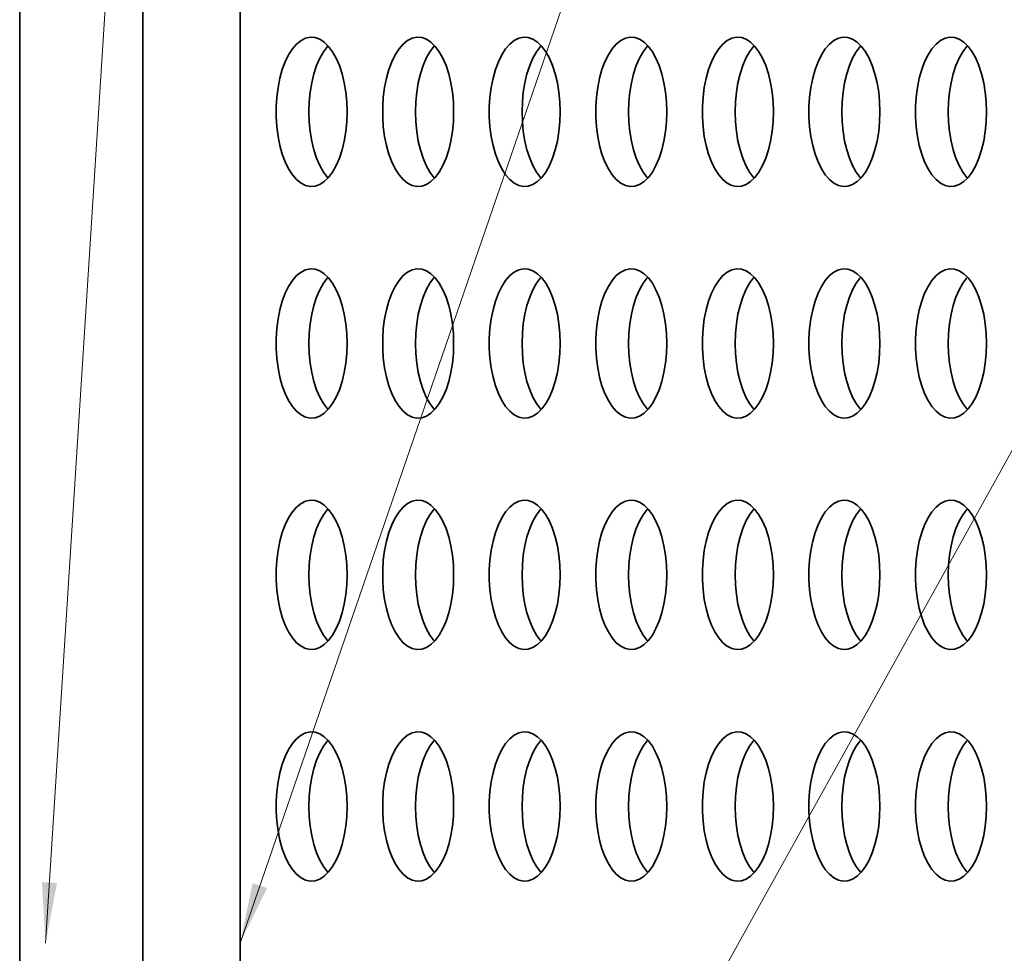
# Model space of a CAD drawing. Header units: millimetres. Extents: x -14862 to 14862, y -10512 to 10512.
# Tile 152 of 199: x 1169 to 1433, y 7586 to 7836. Entities that reach past the tile are written whole.
import ezdxf

# ---------------------------------------------------------------- set-up
doc = ezdxf.new("R2010")
doc.units = ezdxf.units.MM
doc.header["$LTSCALE"] = 4
doc.layers.add('几何体', color=7, linetype='Continuous', lineweight=35)
doc.layers.add('注释', color=3, linetype='Continuous', lineweight=18)

# ---------------------------------------------------------------- blocks, each defined once
blk = doc.blocks.new('*X122')
at = {"layer": '注释', "linetype": 'Continuous'}
blk.add_hatch(color=0, dxfattribs=at).paths.add_polyline_path([(-77.2, -1208.61), (-78.2, -1192.2), (-74.13, -1192.46)], flags=0)
at = {"layer": '注释', "color": 0, "linetype": 'Continuous'}
blk.add_line((-77.2, -1208.61), (0, 0), dxfattribs=at)
blk = doc.blocks.new('*X123')
at = {"layer": '注释', "linetype": 'Continuous'}
blk.add_hatch(color=0, dxfattribs=at).paths.add_polyline_path([(-415.69, -1208.61), (-412.31, -1192.51), (-408.45, -1193.84)], flags=0)
at = {"layer": '注释', "color": 0, "linetype": 'Continuous'}
blk.add_line((-415.69, -1208.61), (0, 0), dxfattribs=at)
blk = doc.blocks.new('*X124')
at = {"layer": '注释', "color": 0, "linetype": 'Continuous'}
blk.add_line((-842.85, -1519.14), (0, 0), dxfattribs=at)

msp = doc.modelspace()

# ---------------------------------------------------------------- linework, layer by layer
at = {"layer": '几何体'}
for p, q in [((1169.211, 7201.898), (1169.211, 7976.298)), ((1202.15, 7201.898), (1202.15, 7976.298)), ((1228.212, 7976.298), (1228.212, 7201.898))]:
    msp.add_line(p, q, dxfattribs=at)
for points in [[(1256.796, 7809.077), (1256.881, 7811.743), (1256.796, 7814.409), (1256.543, 7817.027), (1256.126, 7819.551), (1255.553, 7821.935), (1254.834, 7824.138), (1253.981, 7826.119), (1253.011, 7827.844), (1251.94, 7829.282), (1250.787, 7830.407), (1249.573, 7831.198), (1248.321, 7831.643), (1247.05, 7831.732), (1245.786, 7831.464), (1244.55, 7830.845), (1243.364, 7829.885), (1242.25, 7828.601), (1241.227, 7827.016), (1240.313, 7825.159), (1239.526, 7823.062), (1238.878, 7820.763), (1238.382, 7818.303), (1238.047, 7815.727), (1237.877, 7813.079), (1237.877, 7810.407), (1238.047, 7807.759), (1238.382, 7805.183), (1238.878, 7802.723), (1239.526, 7800.424), (1240.313, 7798.327), (1241.227, 7796.47), (1242.25, 7794.885), (1243.364, 7793.601), (1244.55, 7792.641), (1245.786, 7792.022), (1247.05, 7791.754), (1248.321, 7791.843), (1249.573, 7792.288), (1250.787, 7793.079), (1251.94, 7794.204), (1253.011, 7795.642), (1253.981, 7797.367), (1254.834, 7799.348), (1255.553, 7801.551), (1256.126, 7803.935), (1256.543, 7806.459), (1256.796, 7809.077)], [(1285.333, 7809.077), (1285.418, 7811.743), (1285.333, 7814.409), (1285.08, 7817.027), (1284.663, 7819.551), (1284.09, 7821.935), (1283.371, 7824.138), (1282.518, 7826.119), (1281.548, 7827.844), (1280.477, 7829.282), (1279.324, 7830.407), (1278.111, 7831.198), (1276.858, 7831.643), (1275.588, 7831.732), (1274.323, 7831.464), (1273.087, 7830.845), (1271.901, 7829.885), (1270.787, 7828.601), (1269.764, 7827.016), (1268.851, 7825.159), (1268.063, 7823.062), (1267.415, 7820.763), (1266.919, 7818.303), (1266.584, 7815.727), (1266.414, 7813.079), (1266.414, 7810.407), (1266.584, 7807.759), (1266.919, 7805.183), (1267.415, 7802.723), (1268.063, 7800.424), (1268.851, 7798.327), (1269.764, 7796.47), (1270.787, 7794.885), (1271.901, 7793.601), (1273.087, 7792.641), (1274.323, 7792.022), (1275.588, 7791.754), (1276.858, 7791.843), (1278.111, 7792.288), (1279.324, 7793.079), (1280.477, 7794.204), (1281.548, 7795.642), (1282.518, 7797.367), (1283.371, 7799.348), (1284.09, 7801.551), (1284.663, 7803.935), (1285.08, 7806.459), (1285.333, 7809.077)], [(1313.87, 7809.077), (1313.955, 7811.743), (1313.87, 7814.409), (1313.617, 7817.027), (1313.2, 7819.551), (1312.627, 7821.935), (1311.908, 7824.138), (1311.055, 7826.119), (1310.085, 7827.844), (1309.014, 7829.282), (1307.861, 7830.407), (1306.648, 7831.198), (1305.395, 7831.643), (1304.125, 7831.732), (1302.86, 7831.464), (1301.624, 7830.845), (1300.439, 7829.885), (1299.324, 7828.601), (1298.301, 7827.016), (1297.388, 7825.159), (1296.6, 7823.062), (1295.953, 7820.763), (1295.457, 7818.303), (1295.121, 7815.727), (1294.951, 7813.079), (1294.951, 7810.407), (1295.121, 7807.759), (1295.457, 7805.183), (1295.953, 7802.723), (1296.6, 7800.424), (1297.388, 7798.327), (1298.301, 7796.47), (1299.324, 7794.885), (1300.439, 7793.601), (1301.624, 7792.641), (1302.86, 7792.022), (1304.125, 7791.754), (1305.395, 7791.843), (1306.648, 7792.288), (1307.861, 7793.079), (1309.014, 7794.204), (1310.085, 7795.642), (1311.055, 7797.367), (1311.908, 7799.348), (1312.627, 7801.551), (1313.2, 7803.935), (1313.617, 7806.459), (1313.87, 7809.077)], [(1342.407, 7809.077), (1342.492, 7811.743), (1342.407, 7814.409), (1342.154, 7817.027), (1341.737, 7819.551), (1341.164, 7821.935), (1340.445, 7824.138), (1339.593, 7826.119), (1338.622, 7827.844), (1337.551, 7829.282), (1336.399, 7830.407), (1335.185, 7831.198), (1333.932, 7831.643), (1332.662, 7831.732), (1331.397, 7831.464), (1330.161, 7830.845), (1328.976, 7829.885), (1327.861, 7828.601), (1326.838, 7827.016), (1325.925, 7825.159), (1325.137, 7823.062), (1324.49, 7820.763), (1323.994, 7818.303), (1323.658, 7815.727), (1323.488, 7813.079), (1323.488, 7810.407), (1323.658, 7807.759), (1323.994, 7805.183), (1324.49, 7802.723), (1325.137, 7800.424), (1325.925, 7798.327), (1326.838, 7796.47), (1327.861, 7794.885), (1328.976, 7793.601), (1330.161, 7792.641), (1331.397, 7792.022), (1332.662, 7791.754), (1333.932, 7791.843), (1335.185, 7792.288), (1336.399, 7793.079), (1337.551, 7794.204), (1338.622, 7795.642), (1339.593, 7797.367), (1340.445, 7799.348), (1341.164, 7801.551), (1341.737, 7803.935), (1342.154, 7806.459), (1342.407, 7809.077)], [(1370.944, 7809.077), (1371.029, 7811.743), (1370.944, 7814.409), (1370.691, 7817.027), (1370.274, 7819.551), (1369.701, 7821.935), (1368.982, 7824.138), (1368.13, 7826.119), (1367.159, 7827.844), (1366.088, 7829.282), (1364.936, 7830.407), (1363.722, 7831.198), (1362.469, 7831.643), (1361.199, 7831.732), (1359.935, 7831.464), (1358.699, 7830.845), (1357.513, 7829.885), (1356.398, 7828.601), (1355.375, 7827.016), (1354.462, 7825.159), (1353.674, 7823.062), (1353.027, 7820.763), (1352.531, 7818.303), (1352.195, 7815.727), (1352.026, 7813.079), (1352.026, 7810.407), (1352.195, 7807.759), (1352.531, 7805.183), (1353.027, 7802.723), (1353.674, 7800.424), (1354.462, 7798.327), (1355.375, 7796.47), (1356.398, 7794.885), (1357.513, 7793.601), (1358.699, 7792.641), (1359.935, 7792.022), (1361.199, 7791.754), (1362.469, 7791.843), (1363.722, 7792.288), (1364.936, 7793.079), (1366.088, 7794.204), (1367.159, 7795.642), (1368.13, 7797.367), (1368.982, 7799.348), (1369.701, 7801.551), (1370.274, 7803.935), (1370.691, 7806.459), (1370.944, 7809.077)], [(1399.481, 7809.077), (1399.566, 7811.743), (1399.481, 7814.409), (1399.228, 7817.027), (1398.811, 7819.551), (1398.238, 7821.935), (1397.519, 7824.138), (1396.667, 7826.119), (1395.696, 7827.844), (1394.625, 7829.282), (1393.473, 7830.407), (1392.259, 7831.198), (1391.006, 7831.643), (1389.736, 7831.732), (1388.472, 7831.464), (1387.236, 7830.845), (1386.05, 7829.885), (1384.935, 7828.601), (1383.913, 7827.016), (1382.999, 7825.159), (1382.211, 7823.062), (1381.564, 7820.763), (1381.068, 7818.303), (1380.732, 7815.727), (1380.563, 7813.079), (1380.563, 7810.407), (1380.732, 7807.759), (1381.068, 7805.183), (1381.564, 7802.723), (1382.211, 7800.424), (1382.999, 7798.327), (1383.913, 7796.47), (1384.935, 7794.885), (1386.05, 7793.601), (1387.236, 7792.641), (1388.472, 7792.022), (1389.736, 7791.754), (1391.006, 7791.843), (1392.259, 7792.288), (1393.473, 7793.079), (1394.625, 7794.204), (1395.696, 7795.642), (1396.667, 7797.367), (1397.519, 7799.348), (1398.238, 7801.551), (1398.811, 7803.935), (1399.228, 7806.459), (1399.481, 7809.077)], [(1428.019, 7809.077), (1428.103, 7811.743), (1428.019, 7814.409), (1427.765, 7817.027), (1427.349, 7819.551), (1426.775, 7821.935), (1426.056, 7824.138), (1425.204, 7826.119), (1424.233, 7827.844), (1423.162, 7829.282), (1422.01, 7830.407), (1420.796, 7831.198), (1419.543, 7831.643), (1418.273, 7831.732), (1417.009, 7831.464), (1415.773, 7830.845), (1414.587, 7829.885), (1413.473, 7828.601), (1412.45, 7827.016), (1411.536, 7825.159), (1410.749, 7823.062), (1410.101, 7820.763), (1409.605, 7818.303), (1409.269, 7815.727), (1409.1, 7813.079), (1409.1, 7810.407), (1409.269, 7807.759), (1409.605, 7805.183), (1410.101, 7802.723), (1410.749, 7800.424), (1411.536, 7798.327), (1412.45, 7796.47), (1413.473, 7794.885), (1414.587, 7793.601), (1415.773, 7792.641), (1417.009, 7792.022), (1418.273, 7791.754), (1419.543, 7791.843), (1420.796, 7792.288), (1422.01, 7793.079), (1423.162, 7794.204), (1424.233, 7795.642), (1425.204, 7797.367), (1426.056, 7799.348), (1426.775, 7801.551), (1427.349, 7803.935), (1427.765, 7806.459), (1428.019, 7809.077)], [(1246.653, 7811.743), (1246.737, 7814.409), (1246.991, 7817.027), (1247.407, 7819.551), (1247.981, 7821.935), (1248.7, 7824.138), (1249.552, 7826.119), (1250.522, 7827.844), (1251.594, 7829.282), (1251.767, 7829.477)], [(1275.19, 7811.743), (1275.274, 7814.409), (1275.528, 7817.027), (1275.944, 7819.551), (1276.518, 7821.935), (1277.237, 7824.138), (1278.089, 7826.119), (1279.059, 7827.844), (1280.131, 7829.282), (1280.304, 7829.477)], [(1303.727, 7811.743), (1303.812, 7814.409), (1304.065, 7817.027), (1304.481, 7819.551), (1305.055, 7821.935), (1305.774, 7824.138), (1306.626, 7826.119), (1307.597, 7827.844), (1308.668, 7829.282), (1308.841, 7829.477)], [(1332.264, 7811.743), (1332.349, 7814.409), (1332.602, 7817.027), (1333.019, 7819.551), (1333.592, 7821.935), (1334.311, 7824.138), (1335.163, 7826.119), (1336.134, 7827.844), (1337.205, 7829.282), (1337.378, 7829.477)], [(1360.801, 7811.743), (1360.886, 7814.409), (1361.139, 7817.027), (1361.556, 7819.551), (1362.129, 7821.935), (1362.848, 7824.138), (1363.7, 7826.119), (1364.671, 7827.844), (1365.742, 7829.282), (1365.915, 7829.477)], [(1389.338, 7811.743), (1389.423, 7814.409), (1389.676, 7817.027), (1390.093, 7819.551), (1390.666, 7821.935), (1391.385, 7824.138), (1392.237, 7826.119), (1393.208, 7827.844), (1394.279, 7829.282), (1394.452, 7829.477)], [(1417.875, 7811.743), (1417.96, 7814.409), (1418.213, 7817.027), (1418.63, 7819.551), (1419.203, 7821.935), (1419.922, 7824.138), (1420.775, 7826.119), (1421.745, 7827.844), (1422.816, 7829.282), (1422.989, 7829.477)], [(1251.767, 7794.009), (1251.594, 7794.204), (1250.522, 7795.642), (1249.552, 7797.367), (1248.7, 7799.348), (1247.981, 7801.551), (1247.407, 7803.935), (1246.991, 7806.459), (1246.737, 7809.077), (1246.653, 7811.743)], [(1280.304, 7794.009), (1280.131, 7794.204), (1279.059, 7795.642), (1278.089, 7797.367), (1277.237, 7799.348), (1276.518, 7801.551), (1275.944, 7803.935), (1275.528, 7806.459), (1275.274, 7809.077), (1275.19, 7811.743)], [(1308.841, 7794.009), (1308.668, 7794.204), (1307.597, 7795.642), (1306.626, 7797.367), (1305.774, 7799.348), (1305.055, 7801.551), (1304.481, 7803.935), (1304.065, 7806.459), (1303.812, 7809.077), (1303.727, 7811.743)], [(1337.378, 7794.009), (1337.205, 7794.204), (1336.134, 7795.642), (1335.163, 7797.367), (1334.311, 7799.348), (1333.592, 7801.551), (1333.019, 7803.935), (1332.602, 7806.459), (1332.349, 7809.077), (1332.264, 7811.743)], [(1365.915, 7794.009), (1365.742, 7794.204), (1364.671, 7795.642), (1363.7, 7797.367), (1362.848, 7799.348), (1362.129, 7801.551), (1361.556, 7803.935), (1361.139, 7806.459), (1360.886, 7809.077), (1360.801, 7811.743)], [(1394.452, 7794.009), (1394.279, 7794.204), (1393.208, 7795.642), (1392.237, 7797.367), (1391.385, 7799.348), (1390.666, 7801.551), (1390.093, 7803.935), (1389.676, 7806.459), (1389.423, 7809.077), (1389.338, 7811.743)], [(1422.989, 7794.009), (1422.816, 7794.204), (1421.745, 7795.642), (1420.775, 7797.367), (1419.922, 7799.348), (1419.203, 7801.551), (1418.63, 7803.935), (1418.213, 7806.459), (1417.96, 7809.077), (1417.875, 7811.743)], [(1256.796, 7747.077), (1256.881, 7749.743), (1256.796, 7752.409), (1256.543, 7755.027), (1256.126, 7757.551), (1255.553, 7759.935), (1254.834, 7762.138), (1253.981, 7764.119), (1253.011, 7765.844), (1251.94, 7767.282), (1250.787, 7768.407), (1249.573, 7769.198), (1248.321, 7769.643), (1247.05, 7769.732), (1245.786, 7769.464), (1244.55, 7768.845), (1243.364, 7767.885), (1242.25, 7766.601), (1241.227, 7765.016), (1240.313, 7763.159), (1239.526, 7761.062), (1238.878, 7758.763), (1238.382, 7756.303), (1238.047, 7753.727), (1237.877, 7751.079), (1237.877, 7748.407), (1238.047, 7745.759), (1238.382, 7743.182), (1238.878, 7740.723), (1239.526, 7738.424), (1240.313, 7736.327), (1241.227, 7734.47), (1242.25, 7732.885), (1243.364, 7731.601), (1244.55, 7730.641), (1245.786, 7730.022), (1247.05, 7729.754), (1248.321, 7729.843), (1249.573, 7730.288), (1250.787, 7731.079), (1251.94, 7732.204), (1253.011, 7733.642), (1253.981, 7735.367), (1254.834, 7737.348), (1255.553, 7739.551), (1256.126, 7741.935), (1256.543, 7744.459), (1256.796, 7747.077)], [(1246.653, 7749.743), (1246.737, 7752.409), (1246.991, 7755.027), (1247.407, 7757.551), (1247.981, 7759.935), (1248.7, 7762.138), (1249.552, 7764.119), (1250.522, 7765.844), (1251.594, 7767.282), (1251.767, 7767.477)], [(1285.333, 7747.077), (1285.418, 7749.743), (1285.333, 7752.409), (1285.08, 7755.027), (1284.663, 7757.551), (1284.09, 7759.935), (1283.371, 7762.138), (1282.518, 7764.119), (1281.548, 7765.844), (1280.477, 7767.282), (1279.324, 7768.407), (1278.111, 7769.198), (1276.858, 7769.643), (1275.588, 7769.732), (1274.323, 7769.464), (1273.087, 7768.845), (1271.901, 7767.885), (1270.787, 7766.601), (1269.764, 7765.016), (1268.851, 7763.159), (1268.063, 7761.062), (1267.415, 7758.763), (1266.919, 7756.303), (1266.584, 7753.727), (1266.414, 7751.079), (1266.414, 7748.407), (1266.584, 7745.759), (1266.919, 7743.182), (1267.415, 7740.723), (1268.063, 7738.424), (1268.851, 7736.327), (1269.764, 7734.47), (1270.787, 7732.885), (1271.901, 7731.601), (1273.087, 7730.641), (1274.323, 7730.022), (1275.588, 7729.754), (1276.858, 7729.843), (1278.111, 7730.288), (1279.324, 7731.079), (1280.477, 7732.204), (1281.548, 7733.642), (1282.518, 7735.367), (1283.371, 7737.348), (1284.09, 7739.551), (1284.663, 7741.935), (1285.08, 7744.459), (1285.333, 7747.077)], [(1275.19, 7749.743), (1275.274, 7752.409), (1275.528, 7755.027), (1275.944, 7757.551), (1276.518, 7759.935), (1277.237, 7762.138), (1278.089, 7764.119), (1279.059, 7765.844), (1280.131, 7767.282), (1280.304, 7767.477)], [(1313.87, 7747.077), (1313.955, 7749.743), (1313.87, 7752.409), (1313.617, 7755.027), (1313.2, 7757.551), (1312.627, 7759.935), (1311.908, 7762.138), (1311.055, 7764.119), (1310.085, 7765.844), (1309.014, 7767.282), (1307.861, 7768.407), (1306.648, 7769.198), (1305.395, 7769.643), (1304.125, 7769.732), (1302.86, 7769.464), (1301.624, 7768.845), (1300.439, 7767.885), (1299.324, 7766.601), (1298.301, 7765.016), (1297.388, 7763.159), (1296.6, 7761.062), (1295.953, 7758.763), (1295.457, 7756.303), (1295.121, 7753.727), (1294.951, 7751.079), (1294.951, 7748.407), (1295.121, 7745.759), (1295.457, 7743.182), (1295.953, 7740.723), (1296.6, 7738.424), (1297.388, 7736.327), (1298.301, 7734.47), (1299.324, 7732.885), (1300.439, 7731.601), (1301.624, 7730.641), (1302.86, 7730.022), (1304.125, 7729.754), (1305.395, 7729.843), (1306.648, 7730.288), (1307.861, 7731.079), (1309.014, 7732.204), (1310.085, 7733.642), (1311.055, 7735.367), (1311.908, 7737.348), (1312.627, 7739.551), (1313.2, 7741.935), (1313.617, 7744.459), (1313.87, 7747.077)], [(1303.727, 7749.743), (1303.812, 7752.409), (1304.065, 7755.027), (1304.481, 7757.551), (1305.055, 7759.935), (1305.774, 7762.138), (1306.626, 7764.119), (1307.597, 7765.844), (1308.668, 7767.282), (1308.841, 7767.477)], [(1342.407, 7747.077), (1342.492, 7749.743), (1342.407, 7752.409), (1342.154, 7755.027), (1341.737, 7757.551), (1341.164, 7759.935), (1340.445, 7762.138), (1339.593, 7764.119), (1338.622, 7765.844), (1337.551, 7767.282), (1336.399, 7768.407), (1335.185, 7769.198), (1333.932, 7769.643), (1332.662, 7769.732), (1331.397, 7769.464), (1330.161, 7768.845), (1328.976, 7767.885), (1327.861, 7766.601), (1326.838, 7765.016), (1325.925, 7763.159), (1325.137, 7761.062), (1324.49, 7758.763), (1323.994, 7756.303), (1323.658, 7753.727), (1323.488, 7751.079), (1323.488, 7748.407), (1323.658, 7745.759), (1323.994, 7743.182), (1324.49, 7740.723), (1325.137, 7738.424), (1325.925, 7736.327), (1326.838, 7734.47), (1327.861, 7732.885), (1328.976, 7731.601), (1330.161, 7730.641), (1331.397, 7730.022), (1332.662, 7729.754), (1333.932, 7729.843), (1335.185, 7730.288), (1336.399, 7731.079), (1337.551, 7732.204), (1338.622, 7733.642), (1339.593, 7735.367), (1340.445, 7737.348), (1341.164, 7739.551), (1341.737, 7741.935), (1342.154, 7744.459), (1342.407, 7747.077)], [(1332.264, 7749.743), (1332.349, 7752.409), (1332.602, 7755.027), (1333.019, 7757.551), (1333.592, 7759.935), (1334.311, 7762.138), (1335.163, 7764.119), (1336.134, 7765.844), (1337.205, 7767.282), (1337.378, 7767.477)], [(1370.944, 7747.077), (1371.029, 7749.743), (1370.944, 7752.409), (1370.691, 7755.027), (1370.274, 7757.551), (1369.701, 7759.935), (1368.982, 7762.138), (1368.13, 7764.119), (1367.159, 7765.844), (1366.088, 7767.282), (1364.936, 7768.407), (1363.722, 7769.198), (1362.469, 7769.643), (1361.199, 7769.732), (1359.935, 7769.464), (1358.699, 7768.845), (1357.513, 7767.885), (1356.398, 7766.601), (1355.375, 7765.016), (1354.462, 7763.159), (1353.674, 7761.062), (1353.027, 7758.763), (1352.531, 7756.303), (1352.195, 7753.727), (1352.026, 7751.079), (1352.026, 7748.407), (1352.195, 7745.759), (1352.531, 7743.182), (1353.027, 7740.723), (1353.674, 7738.424), (1354.462, 7736.327), (1355.375, 7734.47), (1356.398, 7732.885), (1357.513, 7731.601), (1358.699, 7730.641), (1359.935, 7730.022), (1361.199, 7729.754), (1362.469, 7729.843), (1363.722, 7730.288), (1364.936, 7731.079), (1366.088, 7732.204), (1367.159, 7733.642), (1368.13, 7735.367), (1368.982, 7737.348), (1369.701, 7739.551), (1370.274, 7741.935), (1370.691, 7744.459), (1370.944, 7747.077)], [(1360.801, 7749.743), (1360.886, 7752.409), (1361.139, 7755.027), (1361.556, 7757.551), (1362.129, 7759.935), (1362.848, 7762.138), (1363.7, 7764.119), (1364.671, 7765.844), (1365.742, 7767.282), (1365.915, 7767.477)], [(1399.481, 7747.077), (1399.566, 7749.743), (1399.481, 7752.409), (1399.228, 7755.027), (1398.811, 7757.551), (1398.238, 7759.935), (1397.519, 7762.138), (1396.667, 7764.119), (1395.696, 7765.844), (1394.625, 7767.282), (1393.473, 7768.407), (1392.259, 7769.198), (1391.006, 7769.643), (1389.736, 7769.732), (1388.472, 7769.464), (1387.236, 7768.845), (1386.05, 7767.885), (1384.935, 7766.601), (1383.913, 7765.016), (1382.999, 7763.159), (1382.211, 7761.062), (1381.564, 7758.763), (1381.068, 7756.303), (1380.732, 7753.727), (1380.563, 7751.079), (1380.563, 7748.407), (1380.732, 7745.759), (1381.068, 7743.182), (1381.564, 7740.723), (1382.211, 7738.424), (1382.999, 7736.327), (1383.913, 7734.47), (1384.935, 7732.885), (1386.05, 7731.601), (1387.236, 7730.641), (1388.472, 7730.022), (1389.736, 7729.754), (1391.006, 7729.843), (1392.259, 7730.288), (1393.473, 7731.079), (1394.625, 7732.204), (1395.696, 7733.642), (1396.667, 7735.367), (1397.519, 7737.348), (1398.238, 7739.551), (1398.811, 7741.935), (1399.228, 7744.459), (1399.481, 7747.077)], [(1389.338, 7749.743), (1389.423, 7752.409), (1389.676, 7755.027), (1390.093, 7757.551), (1390.666, 7759.935), (1391.385, 7762.138), (1392.237, 7764.119), (1393.208, 7765.844), (1394.279, 7767.282), (1394.452, 7767.477)], [(1428.019, 7747.077), (1428.103, 7749.743), (1428.019, 7752.409), (1427.765, 7755.027), (1427.349, 7757.551), (1426.775, 7759.935), (1426.056, 7762.138), (1425.204, 7764.119), (1424.233, 7765.844), (1423.162, 7767.282), (1422.01, 7768.407), (1420.796, 7769.198), (1419.543, 7769.643), (1418.273, 7769.732), (1417.009, 7769.464), (1415.773, 7768.845), (1414.587, 7767.885), (1413.473, 7766.601), (1412.45, 7765.016), (1411.536, 7763.159), (1410.749, 7761.062), (1410.101, 7758.763), (1409.605, 7756.303), (1409.269, 7753.727), (1409.1, 7751.079), (1409.1, 7748.407), (1409.269, 7745.759), (1409.605, 7743.182), (1410.101, 7740.723), (1410.749, 7738.424), (1411.536, 7736.327), (1412.45, 7734.47), (1413.473, 7732.885), (1414.587, 7731.601), (1415.773, 7730.641), (1417.009, 7730.022), (1418.273, 7729.754), (1419.543, 7729.843), (1420.796, 7730.288), (1422.01, 7731.079), (1423.162, 7732.204), (1424.233, 7733.642), (1425.204, 7735.367), (1426.056, 7737.348), (1426.775, 7739.551), (1427.349, 7741.935), (1427.765, 7744.459), (1428.019, 7747.077)], [(1417.875, 7749.743), (1417.96, 7752.409), (1418.213, 7755.027), (1418.63, 7757.551), (1419.203, 7759.935), (1419.922, 7762.138), (1420.775, 7764.119), (1421.745, 7765.844), (1422.816, 7767.282), (1422.989, 7767.477)], [(1251.767, 7732.009), (1251.594, 7732.204), (1250.522, 7733.642), (1249.552, 7735.367), (1248.7, 7737.348), (1247.981, 7739.551), (1247.407, 7741.935), (1246.991, 7744.459), (1246.737, 7747.077), (1246.653, 7749.743)], [(1280.304, 7732.009), (1280.131, 7732.204), (1279.059, 7733.642), (1278.089, 7735.367), (1277.237, 7737.348), (1276.518, 7739.551), (1275.944, 7741.935), (1275.528, 7744.459), (1275.274, 7747.077), (1275.19, 7749.743)], [(1308.841, 7732.009), (1308.668, 7732.204), (1307.597, 7733.642), (1306.626, 7735.367), (1305.774, 7737.348), (1305.055, 7739.551), (1304.481, 7741.935), (1304.065, 7744.459), (1303.812, 7747.077), (1303.727, 7749.743)], [(1337.378, 7732.009), (1337.205, 7732.204), (1336.134, 7733.642), (1335.163, 7735.367), (1334.311, 7737.348), (1333.592, 7739.551), (1333.019, 7741.935), (1332.602, 7744.459), (1332.349, 7747.077), (1332.264, 7749.743)], [(1365.915, 7732.009), (1365.742, 7732.204), (1364.671, 7733.642), (1363.7, 7735.367), (1362.848, 7737.348), (1362.129, 7739.551), (1361.556, 7741.935), (1361.139, 7744.459), (1360.886, 7747.077), (1360.801, 7749.743)], [(1394.452, 7732.009), (1394.279, 7732.204), (1393.208, 7733.642), (1392.237, 7735.367), (1391.385, 7737.348), (1390.666, 7739.551), (1390.093, 7741.935), (1389.676, 7744.459), (1389.423, 7747.077), (1389.338, 7749.743)], [(1422.989, 7732.009), (1422.816, 7732.204), (1421.745, 7733.642), (1420.775, 7735.367), (1419.922, 7737.348), (1419.203, 7739.551), (1418.63, 7741.935), (1418.213, 7744.459), (1417.96, 7747.077), (1417.875, 7749.743)], [(1256.796, 7685.077), (1256.881, 7687.743), (1256.796, 7690.409), (1256.543, 7693.027), (1256.126, 7695.551), (1255.553, 7697.935), (1254.834, 7700.138), (1253.981, 7702.119), (1253.011, 7703.844), (1251.94, 7705.282), (1250.787, 7706.407), (1249.573, 7707.198), (1248.321, 7707.643), (1247.05, 7707.732), (1245.786, 7707.464), (1244.55, 7706.845), (1243.364, 7705.885), (1242.25, 7704.601), (1241.227, 7703.016), (1240.313, 7701.159), (1239.526, 7699.062), (1238.878, 7696.763), (1238.382, 7694.304), (1238.047, 7691.727), (1237.877, 7689.079), (1237.877, 7686.407), (1238.047, 7683.759), (1238.382, 7681.183), (1238.878, 7678.723), (1239.526, 7676.424), (1240.313, 7674.327), (1241.227, 7672.47), (1242.25, 7670.885), (1243.364, 7669.601), (1244.55, 7668.641), (1245.786, 7668.022), (1247.05, 7667.754), (1248.321, 7667.843), (1249.573, 7668.288), (1250.787, 7669.079), (1251.94, 7670.204), (1253.011, 7671.642), (1253.981, 7673.367), (1254.834, 7675.348), (1255.553, 7677.551), (1256.126, 7679.935), (1256.543, 7682.459), (1256.796, 7685.077)], [(1285.333, 7685.077), (1285.418, 7687.743), (1285.333, 7690.409), (1285.08, 7693.027), (1284.663, 7695.551), (1284.09, 7697.935), (1283.371, 7700.138), (1282.518, 7702.119), (1281.548, 7703.844), (1280.477, 7705.282), (1279.324, 7706.407), (1278.111, 7707.198), (1276.858, 7707.643), (1275.588, 7707.732), (1274.323, 7707.464), (1273.087, 7706.845), (1271.901, 7705.885), (1270.787, 7704.601), (1269.764, 7703.016), (1268.851, 7701.159), (1268.063, 7699.062), (1267.415, 7696.763), (1266.919, 7694.304), (1266.584, 7691.727), (1266.414, 7689.079), (1266.414, 7686.407), (1266.584, 7683.759), (1266.919, 7681.183), (1267.415, 7678.723), (1268.063, 7676.424), (1268.851, 7674.327), (1269.764, 7672.47), (1270.787, 7670.885), (1271.901, 7669.601), (1273.087, 7668.641), (1274.323, 7668.022), (1275.588, 7667.754), (1276.858, 7667.843), (1278.111, 7668.288), (1279.324, 7669.079), (1280.477, 7670.204), (1281.548, 7671.642), (1282.518, 7673.367), (1283.371, 7675.348), (1284.09, 7677.551), (1284.663, 7679.935), (1285.08, 7682.459), (1285.333, 7685.077)], [(1313.87, 7685.077), (1313.955, 7687.743), (1313.87, 7690.409), (1313.617, 7693.027), (1313.2, 7695.551), (1312.627, 7697.935), (1311.908, 7700.138), (1311.055, 7702.119), (1310.085, 7703.844), (1309.014, 7705.282), (1307.861, 7706.407), (1306.648, 7707.198), (1305.395, 7707.643), (1304.125, 7707.732), (1302.86, 7707.464), (1301.624, 7706.845), (1300.439, 7705.885), (1299.324, 7704.601), (1298.301, 7703.016), (1297.388, 7701.159), (1296.6, 7699.062), (1295.953, 7696.763), (1295.457, 7694.304), (1295.121, 7691.727), (1294.951, 7689.079), (1294.951, 7686.407), (1295.121, 7683.759), (1295.457, 7681.183), (1295.953, 7678.723), (1296.6, 7676.424), (1297.388, 7674.327), (1298.301, 7672.47), (1299.324, 7670.885), (1300.439, 7669.601), (1301.624, 7668.641), (1302.86, 7668.022), (1304.125, 7667.754), (1305.395, 7667.843), (1306.648, 7668.288), (1307.861, 7669.079), (1309.014, 7670.204), (1310.085, 7671.642), (1311.055, 7673.367), (1311.908, 7675.348), (1312.627, 7677.551), (1313.2, 7679.935), (1313.617, 7682.459), (1313.87, 7685.077)], [(1342.407, 7685.077), (1342.492, 7687.743), (1342.407, 7690.409), (1342.154, 7693.027), (1341.737, 7695.551), (1341.164, 7697.935), (1340.445, 7700.138), (1339.593, 7702.119), (1338.622, 7703.844), (1337.551, 7705.282), (1336.399, 7706.407), (1335.185, 7707.198), (1333.932, 7707.643), (1332.662, 7707.732), (1331.397, 7707.464), (1330.161, 7706.845), (1328.976, 7705.885), (1327.861, 7704.601), (1326.838, 7703.016), (1325.925, 7701.159), (1325.137, 7699.062), (1324.49, 7696.763), (1323.994, 7694.304), (1323.658, 7691.727), (1323.488, 7689.079), (1323.488, 7686.407), (1323.658, 7683.759), (1323.994, 7681.183), (1324.49, 7678.723), (1325.137, 7676.424), (1325.925, 7674.327), (1326.838, 7672.47), (1327.861, 7670.885), (1328.976, 7669.601), (1330.161, 7668.641), (1331.397, 7668.022), (1332.662, 7667.754), (1333.932, 7667.843), (1335.185, 7668.288), (1336.399, 7669.079), (1337.551, 7670.204), (1338.622, 7671.642), (1339.593, 7673.367), (1340.445, 7675.348), (1341.164, 7677.551), (1341.737, 7679.935), (1342.154, 7682.459), (1342.407, 7685.077)], [(1370.944, 7685.077), (1371.029, 7687.743), (1370.944, 7690.409), (1370.691, 7693.027), (1370.274, 7695.551), (1369.701, 7697.935), (1368.982, 7700.138), (1368.13, 7702.119), (1367.159, 7703.844), (1366.088, 7705.282), (1364.936, 7706.407), (1363.722, 7707.198), (1362.469, 7707.643), (1361.199, 7707.732), (1359.935, 7707.464), (1358.699, 7706.845), (1357.513, 7705.885), (1356.398, 7704.601), (1355.375, 7703.016), (1354.462, 7701.159), (1353.674, 7699.062), (1353.027, 7696.763), (1352.531, 7694.304), (1352.195, 7691.727), (1352.026, 7689.079), (1352.026, 7686.407), (1352.195, 7683.759), (1352.531, 7681.183), (1353.027, 7678.723), (1353.674, 7676.424), (1354.462, 7674.327), (1355.375, 7672.47), (1356.398, 7670.885), (1357.513, 7669.601), (1358.699, 7668.641), (1359.935, 7668.022), (1361.199, 7667.754), (1362.469, 7667.843), (1363.722, 7668.288), (1364.936, 7669.079), (1366.088, 7670.204), (1367.159, 7671.642), (1368.13, 7673.367), (1368.982, 7675.348), (1369.701, 7677.551), (1370.274, 7679.935), (1370.691, 7682.459), (1370.944, 7685.077)], [(1399.481, 7685.077), (1399.566, 7687.743), (1399.481, 7690.409), (1399.228, 7693.027), (1398.811, 7695.551), (1398.238, 7697.935), (1397.519, 7700.138), (1396.667, 7702.119), (1395.696, 7703.844), (1394.625, 7705.282), (1393.473, 7706.407), (1392.259, 7707.198), (1391.006, 7707.643), (1389.736, 7707.732), (1388.472, 7707.464), (1387.236, 7706.845), (1386.05, 7705.885), (1384.935, 7704.601), (1383.913, 7703.016), (1382.999, 7701.159), (1382.211, 7699.062), (1381.564, 7696.763), (1381.068, 7694.304), (1380.732, 7691.727), (1380.563, 7689.079), (1380.563, 7686.407), (1380.732, 7683.759), (1381.068, 7681.183), (1381.564, 7678.723), (1382.211, 7676.424), (1382.999, 7674.327), (1383.913, 7672.47), (1384.935, 7670.885), (1386.05, 7669.601), (1387.236, 7668.641), (1388.472, 7668.022), (1389.736, 7667.754), (1391.006, 7667.843), (1392.259, 7668.288), (1393.473, 7669.079), (1394.625, 7670.204), (1395.696, 7671.642), (1396.667, 7673.367), (1397.519, 7675.348), (1398.238, 7677.551), (1398.811, 7679.935), (1399.228, 7682.459), (1399.481, 7685.077)], [(1428.019, 7685.077), (1428.103, 7687.743), (1428.019, 7690.409), (1427.765, 7693.027), (1427.349, 7695.551), (1426.775, 7697.935), (1426.056, 7700.138), (1425.204, 7702.119), (1424.233, 7703.844), (1423.162, 7705.282), (1422.01, 7706.407), (1420.796, 7707.198), (1419.543, 7707.643), (1418.273, 7707.732), (1417.009, 7707.464), (1415.773, 7706.845), (1414.587, 7705.885), (1413.473, 7704.601), (1412.45, 7703.016), (1411.536, 7701.159), (1410.749, 7699.062), (1410.101, 7696.763), (1409.605, 7694.304), (1409.269, 7691.727), (1409.1, 7689.079), (1409.1, 7686.407), (1409.269, 7683.759), (1409.605, 7681.183), (1410.101, 7678.723), (1410.749, 7676.424), (1411.536, 7674.327), (1412.45, 7672.47), (1413.473, 7670.885), (1414.587, 7669.601), (1415.773, 7668.641), (1417.009, 7668.022), (1418.273, 7667.754), (1419.543, 7667.843), (1420.796, 7668.288), (1422.01, 7669.079), (1423.162, 7670.204), (1424.233, 7671.642), (1425.204, 7673.367), (1426.056, 7675.348), (1426.775, 7677.551), (1427.349, 7679.935), (1427.765, 7682.459), (1428.019, 7685.077)], [(1246.653, 7687.743), (1246.737, 7690.409), (1246.991, 7693.027), (1247.407, 7695.551), (1247.981, 7697.935), (1248.7, 7700.138), (1249.552, 7702.119), (1250.522, 7703.844), (1251.594, 7705.282), (1251.767, 7705.477)], [(1275.19, 7687.743), (1275.274, 7690.409), (1275.528, 7693.027), (1275.944, 7695.551), (1276.518, 7697.935), (1277.237, 7700.138), (1278.089, 7702.119), (1279.059, 7703.844), (1280.131, 7705.282), (1280.304, 7705.477)], [(1303.727, 7687.743), (1303.812, 7690.409), (1304.065, 7693.027), (1304.481, 7695.551), (1305.055, 7697.935), (1305.774, 7700.138), (1306.626, 7702.119), (1307.597, 7703.844), (1308.668, 7705.282), (1308.841, 7705.477)], [(1332.264, 7687.743), (1332.349, 7690.409), (1332.602, 7693.027), (1333.019, 7695.551), (1333.592, 7697.935), (1334.311, 7700.138), (1335.163, 7702.119), (1336.134, 7703.844), (1337.205, 7705.282), (1337.378, 7705.477)], [(1360.801, 7687.743), (1360.886, 7690.409), (1361.139, 7693.027), (1361.556, 7695.551), (1362.129, 7697.935), (1362.848, 7700.138), (1363.7, 7702.119), (1364.671, 7703.844), (1365.742, 7705.282), (1365.915, 7705.477)], [(1389.338, 7687.743), (1389.423, 7690.409), (1389.676, 7693.027), (1390.093, 7695.551), (1390.666, 7697.935), (1391.385, 7700.138), (1392.237, 7702.119), (1393.208, 7703.844), (1394.279, 7705.282), (1394.452, 7705.477)], [(1417.875, 7687.743), (1417.96, 7690.409), (1418.213, 7693.027), (1418.63, 7695.551), (1419.203, 7697.935), (1419.922, 7700.138), (1420.775, 7702.119), (1421.745, 7703.844), (1422.816, 7705.282), (1422.989, 7705.477)], [(1251.767, 7670.009), (1251.594, 7670.204), (1250.522, 7671.642), (1249.552, 7673.367), (1248.7, 7675.348), (1247.981, 7677.551), (1247.407, 7679.935), (1246.991, 7682.459), (1246.737, 7685.077), (1246.653, 7687.743)], [(1280.304, 7670.009), (1280.131, 7670.204), (1279.059, 7671.642), (1278.089, 7673.367), (1277.237, 7675.348), (1276.518, 7677.551), (1275.944, 7679.935), (1275.528, 7682.459), (1275.274, 7685.077), (1275.19, 7687.743)], [(1308.841, 7670.009), (1308.668, 7670.204), (1307.597, 7671.642), (1306.626, 7673.367), (1305.774, 7675.348), (1305.055, 7677.551), (1304.481, 7679.935), (1304.065, 7682.459), (1303.812, 7685.077), (1303.727, 7687.743)], [(1337.378, 7670.009), (1337.205, 7670.204), (1336.134, 7671.642), (1335.163, 7673.367), (1334.311, 7675.348), (1333.592, 7677.551), (1333.019, 7679.935), (1332.602, 7682.459), (1332.349, 7685.077), (1332.264, 7687.743)], [(1365.915, 7670.009), (1365.742, 7670.204), (1364.671, 7671.642), (1363.7, 7673.367), (1362.848, 7675.348), (1362.129, 7677.551), (1361.556, 7679.935), (1361.139, 7682.459), (1360.886, 7685.077), (1360.801, 7687.743)], [(1394.452, 7670.009), (1394.279, 7670.204), (1393.208, 7671.642), (1392.237, 7673.367), (1391.385, 7675.348), (1390.666, 7677.551), (1390.093, 7679.935), (1389.676, 7682.459), (1389.423, 7685.077), (1389.338, 7687.743)], [(1422.989, 7670.009), (1422.816, 7670.204), (1421.745, 7671.642), (1420.775, 7673.367), (1419.922, 7675.348), (1419.203, 7677.551), (1418.63, 7679.935), (1418.213, 7682.459), (1417.96, 7685.077), (1417.875, 7687.743)], [(1256.796, 7623.077), (1256.881, 7625.743), (1256.796, 7628.409), (1256.543, 7631.027), (1256.126, 7633.551), (1255.553, 7635.935), (1254.834, 7638.138), (1253.981, 7640.119), (1253.011, 7641.844), (1251.94, 7643.282), (1250.787, 7644.407), (1249.573, 7645.198), (1248.321, 7645.643), (1247.05, 7645.732), (1245.786, 7645.464), (1244.55, 7644.845), (1243.364, 7643.885), (1242.25, 7642.601), (1241.227, 7641.016), (1240.313, 7639.159), (1239.526, 7637.062), (1238.878, 7634.763), (1238.382, 7632.303), (1238.047, 7629.727), (1237.877, 7627.079), (1237.877, 7624.407), (1238.047, 7621.759), (1238.382, 7619.182), (1238.878, 7616.723), (1239.526, 7614.424), (1240.313, 7612.327), (1241.227, 7610.47), (1242.25, 7608.885), (1243.364, 7607.601), (1244.55, 7606.641), (1245.786, 7606.022), (1247.05, 7605.754), (1248.321, 7605.843), (1249.573, 7606.288), (1250.787, 7607.079), (1251.94, 7608.204), (1253.011, 7609.642), (1253.981, 7611.367), (1254.834, 7613.348), (1255.553, 7615.551), (1256.126, 7617.935), (1256.543, 7620.459), (1256.796, 7623.077)], [(1246.653, 7625.743), (1246.737, 7628.409), (1246.991, 7631.027), (1247.407, 7633.551), (1247.981, 7635.935), (1248.7, 7638.138), (1249.552, 7640.119), (1250.522, 7641.844), (1251.594, 7643.282), (1251.767, 7643.477)], [(1285.333, 7623.077), (1285.418, 7625.743), (1285.333, 7628.409), (1285.08, 7631.027), (1284.663, 7633.551), (1284.09, 7635.935), (1283.371, 7638.138), (1282.518, 7640.119), (1281.548, 7641.844), (1280.477, 7643.282), (1279.324, 7644.407), (1278.111, 7645.198), (1276.858, 7645.643), (1275.588, 7645.732), (1274.323, 7645.464), (1273.087, 7644.845), (1271.901, 7643.885), (1270.787, 7642.601), (1269.764, 7641.016), (1268.851, 7639.159), (1268.063, 7637.062), (1267.415, 7634.763), (1266.919, 7632.303), (1266.584, 7629.727), (1266.414, 7627.079), (1266.414, 7624.407), (1266.584, 7621.759), (1266.919, 7619.182), (1267.415, 7616.723), (1268.063, 7614.424), (1268.851, 7612.327), (1269.764, 7610.47), (1270.787, 7608.885), (1271.901, 7607.601), (1273.087, 7606.641), (1274.323, 7606.022), (1275.588, 7605.754), (1276.858, 7605.843), (1278.111, 7606.288), (1279.324, 7607.079), (1280.477, 7608.204), (1281.548, 7609.642), (1282.518, 7611.367), (1283.371, 7613.348), (1284.09, 7615.551), (1284.663, 7617.935), (1285.08, 7620.459), (1285.333, 7623.077)], [(1275.19, 7625.743), (1275.274, 7628.409), (1275.528, 7631.027), (1275.944, 7633.551), (1276.518, 7635.935), (1277.237, 7638.138), (1278.089, 7640.119), (1279.059, 7641.844), (1280.131, 7643.282), (1280.304, 7643.477)], [(1313.87, 7623.077), (1313.955, 7625.743), (1313.87, 7628.409), (1313.617, 7631.027), (1313.2, 7633.551), (1312.627, 7635.935), (1311.908, 7638.138), (1311.055, 7640.119), (1310.085, 7641.844), (1309.014, 7643.282), (1307.861, 7644.407), (1306.648, 7645.198), (1305.395, 7645.643), (1304.125, 7645.732), (1302.86, 7645.464), (1301.624, 7644.845), (1300.439, 7643.885), (1299.324, 7642.601), (1298.301, 7641.016), (1297.388, 7639.159), (1296.6, 7637.062), (1295.953, 7634.763), (1295.457, 7632.303), (1295.121, 7629.727), (1294.951, 7627.079), (1294.951, 7624.407), (1295.121, 7621.759), (1295.457, 7619.182), (1295.953, 7616.723), (1296.6, 7614.424), (1297.388, 7612.327), (1298.301, 7610.47), (1299.324, 7608.885), (1300.439, 7607.601), (1301.624, 7606.641), (1302.86, 7606.022), (1304.125, 7605.754), (1305.395, 7605.843), (1306.648, 7606.288), (1307.861, 7607.079), (1309.014, 7608.204), (1310.085, 7609.642), (1311.055, 7611.367), (1311.908, 7613.348), (1312.627, 7615.551), (1313.2, 7617.935), (1313.617, 7620.459), (1313.87, 7623.077)], [(1303.727, 7625.743), (1303.812, 7628.409), (1304.065, 7631.027), (1304.481, 7633.551), (1305.055, 7635.935), (1305.774, 7638.138), (1306.626, 7640.119), (1307.597, 7641.844), (1308.668, 7643.282), (1308.841, 7643.477)], [(1342.407, 7623.077), (1342.492, 7625.743), (1342.407, 7628.409), (1342.154, 7631.027), (1341.737, 7633.551), (1341.164, 7635.935), (1340.445, 7638.138), (1339.593, 7640.119), (1338.622, 7641.844), (1337.551, 7643.282), (1336.399, 7644.407), (1335.185, 7645.198), (1333.932, 7645.643), (1332.662, 7645.732), (1331.397, 7645.464), (1330.161, 7644.845), (1328.976, 7643.885), (1327.861, 7642.601), (1326.838, 7641.016), (1325.925, 7639.159), (1325.137, 7637.062), (1324.49, 7634.763), (1323.994, 7632.303), (1323.658, 7629.727), (1323.488, 7627.079), (1323.488, 7624.407), (1323.658, 7621.759), (1323.994, 7619.182), (1324.49, 7616.723), (1325.137, 7614.424), (1325.925, 7612.327), (1326.838, 7610.47), (1327.861, 7608.885), (1328.976, 7607.601), (1330.161, 7606.641), (1331.397, 7606.022), (1332.662, 7605.754), (1333.932, 7605.843), (1335.185, 7606.288), (1336.399, 7607.079), (1337.551, 7608.204), (1338.622, 7609.642), (1339.593, 7611.367), (1340.445, 7613.348), (1341.164, 7615.551), (1341.737, 7617.935), (1342.154, 7620.459), (1342.407, 7623.077)], [(1332.264, 7625.743), (1332.349, 7628.409), (1332.602, 7631.027), (1333.019, 7633.551), (1333.592, 7635.935), (1334.311, 7638.138), (1335.163, 7640.119), (1336.134, 7641.844), (1337.205, 7643.282), (1337.378, 7643.477)], [(1370.944, 7623.077), (1371.029, 7625.743), (1370.944, 7628.409), (1370.691, 7631.027), (1370.274, 7633.551), (1369.701, 7635.935), (1368.982, 7638.138), (1368.13, 7640.119), (1367.159, 7641.844), (1366.088, 7643.282), (1364.936, 7644.407), (1363.722, 7645.198), (1362.469, 7645.643), (1361.199, 7645.732), (1359.935, 7645.464), (1358.699, 7644.845), (1357.513, 7643.885), (1356.398, 7642.601), (1355.375, 7641.016), (1354.462, 7639.159), (1353.674, 7637.062), (1353.027, 7634.763), (1352.531, 7632.303), (1352.195, 7629.727), (1352.026, 7627.079), (1352.026, 7624.407), (1352.195, 7621.759), (1352.531, 7619.182), (1353.027, 7616.723), (1353.674, 7614.424), (1354.462, 7612.327), (1355.375, 7610.47), (1356.398, 7608.885), (1357.513, 7607.601), (1358.699, 7606.641), (1359.935, 7606.022), (1361.199, 7605.754), (1362.469, 7605.843), (1363.722, 7606.288), (1364.936, 7607.079), (1366.088, 7608.204), (1367.159, 7609.642), (1368.13, 7611.367), (1368.982, 7613.348), (1369.701, 7615.551), (1370.274, 7617.935), (1370.691, 7620.459), (1370.944, 7623.077)], [(1360.801, 7625.743), (1360.886, 7628.409), (1361.139, 7631.027), (1361.556, 7633.551), (1362.129, 7635.935), (1362.848, 7638.138), (1363.7, 7640.119), (1364.671, 7641.844), (1365.742, 7643.282), (1365.915, 7643.477)], [(1399.481, 7623.077), (1399.566, 7625.743), (1399.481, 7628.409), (1399.228, 7631.027), (1398.811, 7633.551), (1398.238, 7635.935), (1397.519, 7638.138), (1396.667, 7640.119), (1395.696, 7641.844), (1394.625, 7643.282), (1393.473, 7644.407), (1392.259, 7645.198), (1391.006, 7645.643), (1389.736, 7645.732), (1388.472, 7645.464), (1387.236, 7644.845), (1386.05, 7643.885), (1384.935, 7642.601), (1383.913, 7641.016), (1382.999, 7639.159), (1382.211, 7637.062), (1381.564, 7634.763), (1381.068, 7632.303), (1380.732, 7629.727), (1380.563, 7627.079), (1380.563, 7624.407), (1380.732, 7621.759), (1381.068, 7619.182), (1381.564, 7616.723), (1382.211, 7614.424), (1382.999, 7612.327), (1383.913, 7610.47), (1384.935, 7608.885), (1386.05, 7607.601), (1387.236, 7606.641), (1388.472, 7606.022), (1389.736, 7605.754), (1391.006, 7605.843), (1392.259, 7606.288), (1393.473, 7607.079), (1394.625, 7608.204), (1395.696, 7609.642), (1396.667, 7611.367), (1397.519, 7613.348), (1398.238, 7615.551), (1398.811, 7617.935), (1399.228, 7620.459), (1399.481, 7623.077)], [(1389.338, 7625.743), (1389.423, 7628.409), (1389.676, 7631.027), (1390.093, 7633.551), (1390.666, 7635.935), (1391.385, 7638.138), (1392.237, 7640.119), (1393.208, 7641.844), (1394.279, 7643.282), (1394.452, 7643.477)], [(1428.019, 7623.077), (1428.103, 7625.743), (1428.019, 7628.409), (1427.765, 7631.027), (1427.349, 7633.551), (1426.775, 7635.935), (1426.056, 7638.138), (1425.204, 7640.119), (1424.233, 7641.844), (1423.162, 7643.282), (1422.01, 7644.407), (1420.796, 7645.198), (1419.543, 7645.643), (1418.273, 7645.732), (1417.009, 7645.464), (1415.773, 7644.845), (1414.587, 7643.885), (1413.473, 7642.601), (1412.45, 7641.016), (1411.536, 7639.159), (1410.749, 7637.062), (1410.101, 7634.763), (1409.605, 7632.303), (1409.269, 7629.727), (1409.1, 7627.079), (1409.1, 7624.407), (1409.269, 7621.759), (1409.605, 7619.182), (1410.101, 7616.723), (1410.749, 7614.424), (1411.536, 7612.327), (1412.45, 7610.47), (1413.473, 7608.885), (1414.587, 7607.601), (1415.773, 7606.641), (1417.009, 7606.022), (1418.273, 7605.754), (1419.543, 7605.843), (1420.796, 7606.288), (1422.01, 7607.079), (1423.162, 7608.204), (1424.233, 7609.642), (1425.204, 7611.367), (1426.056, 7613.348), (1426.775, 7615.551), (1427.349, 7617.935), (1427.765, 7620.459), (1428.019, 7623.077)], [(1417.875, 7625.743), (1417.96, 7628.409), (1418.213, 7631.027), (1418.63, 7633.551), (1419.203, 7635.935), (1419.922, 7638.138), (1420.775, 7640.119), (1421.745, 7641.844), (1422.816, 7643.282), (1422.989, 7643.477)], [(1251.767, 7608.009), (1251.594, 7608.204), (1250.522, 7609.642), (1249.552, 7611.367), (1248.7, 7613.348), (1247.981, 7615.551), (1247.407, 7617.935), (1246.991, 7620.459), (1246.737, 7623.077), (1246.653, 7625.743)], [(1280.304, 7608.009), (1280.131, 7608.204), (1279.059, 7609.642), (1278.089, 7611.367), (1277.237, 7613.348), (1276.518, 7615.551), (1275.944, 7617.935), (1275.528, 7620.459), (1275.274, 7623.077), (1275.19, 7625.743)], [(1308.841, 7608.009), (1308.668, 7608.204), (1307.597, 7609.642), (1306.626, 7611.367), (1305.774, 7613.348), (1305.055, 7615.551), (1304.481, 7617.935), (1304.065, 7620.459), (1303.812, 7623.077), (1303.727, 7625.743)], [(1337.378, 7608.009), (1337.205, 7608.204), (1336.134, 7609.642), (1335.163, 7611.367), (1334.311, 7613.348), (1333.592, 7615.551), (1333.019, 7617.935), (1332.602, 7620.459), (1332.349, 7623.077), (1332.264, 7625.743)], [(1365.915, 7608.009), (1365.742, 7608.204), (1364.671, 7609.642), (1363.7, 7611.367), (1362.848, 7613.348), (1362.129, 7615.551), (1361.556, 7617.935), (1361.139, 7620.459), (1360.886, 7623.077), (1360.801, 7625.743)], [(1394.452, 7608.009), (1394.279, 7608.204), (1393.208, 7609.642), (1392.237, 7611.367), (1391.385, 7613.348), (1390.666, 7615.551), (1390.093, 7617.935), (1389.676, 7620.459), (1389.423, 7623.077), (1389.338, 7625.743)], [(1422.989, 7608.009), (1422.816, 7608.204), (1421.745, 7609.642), (1420.775, 7611.367), (1419.922, 7613.348), (1419.203, 7615.551), (1418.63, 7617.935), (1418.213, 7620.459), (1417.96, 7623.077), (1417.875, 7625.743)]]:
    msp.add_lwpolyline(points, dxfattribs=at)

# ---------------------------------------------------------------- block references
at = {"layer": '注释'}
for name, p in [('*X122', (1253.344, 8797.707)), ('*X124', (2032.249, 8797.707)), ('*X123', (1643.9, 8797.707))]:
    msp.add_blockref(name, p, dxfattribs=at)

doc.saveas('drawing.dxf')
